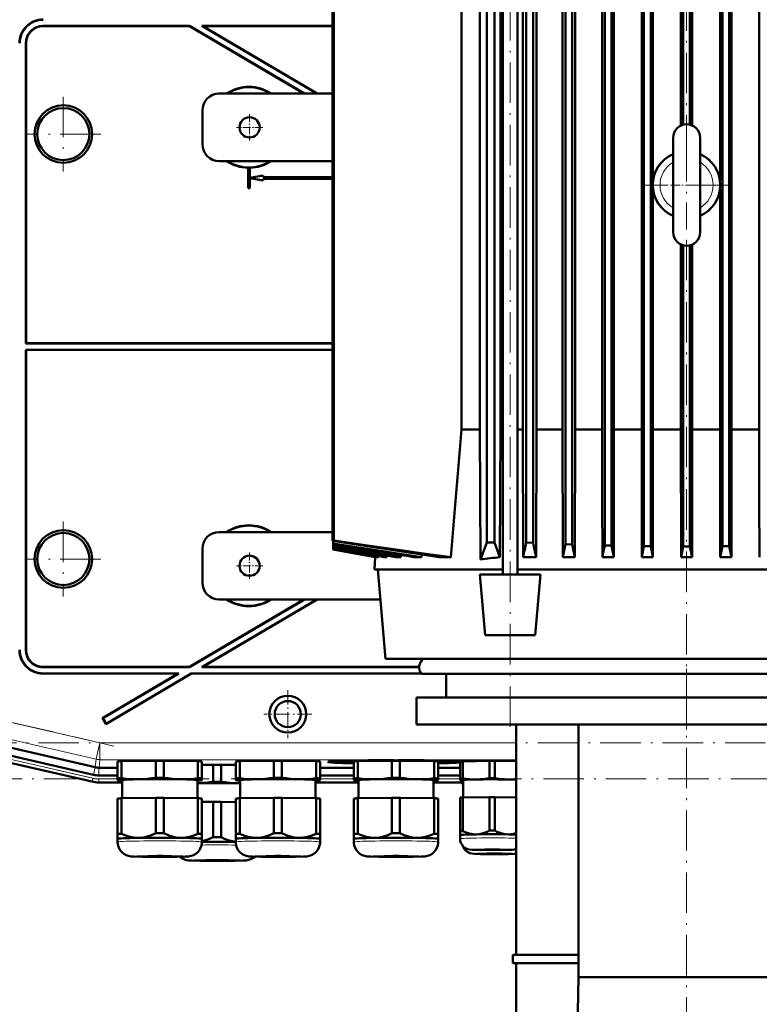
# Model space of a CAD drawing. Extents: x -1595 to 1972, y -1677 to 643.
# Tile 51 of 53: x 1258 to 1477, y 173 to 465. Entities that reach past the tile are written whole.
import ezdxf

# ---------------------------------------------------------------- set-up
doc = ezdxf.new("R2010")
doc.units = 0
doc.linetypes.add('DASHDOT', pattern=[18.5, 12, -3, 0.5, -3])

msp = doc.modelspace()

# ---------------------------------------------------------------- linework, layer by layer
at = {"color": 7, "linetype": 'DASHDOT', "lineweight": 18}
for p, q in [((1403.64, 254.88), (1403.64, 580.92)), ((1455.94, 565.78), (1455.94, 421.39)), ((1271.24, 441.75), (1271.24, 419.55)), ((1282.34, 430.65), (1260.15, 430.65)), ((1455.94, 428.55), (1455.94, 402.55)), ((1468.94, 415.55), (1442.94, 415.55)), ((1455.94, 257.84), (1455.94, 410.39)), ((1271.24, 315.75), (1271.24, 293.55)), ((1282.34, 304.65), (1260.15, 304.65)), ((1455.94, 267.18), (1455.94, 127.57)), ((1286.21, 249.19), (1249.62, 257.64)), ((1664.34, 250.14), (1247.35, 250.14)), ((1251.48, 246.22), (1282.79, 238.99)), ((1247.01, 239.43), (1664.68, 239.43))]:
    msp.add_line(p, q, dxfattribs=at)
at = {"color": 7, "lineweight": 50}
for p, q in [((1396.74, 552.8), (1396.74, 309.55)), ((1398.99, 552.8), (1398.99, 309.55)), ((1401.47, 300.05), (1401.47, 553.75)), ((1405.82, 300.05), (1405.82, 553.75)), ((1420.07, 309.02), (1420.07, 552.51)), ((1422.07, 308.95), (1422.07, 552.53)), ((1431.69, 308.66), (1431.69, 552.58)), ((1433.69, 308.61), (1433.69, 552.59)), ((1443.32, 308.44), (1443.32, 552.63)), ((1445.32, 308.41), (1445.32, 552.63)), ((1454.94, 433.42), (1454.94, 552.64)), ((1456.94, 433.42), (1456.94, 552.64)), ((1466.57, 308.41), (1466.57, 552.63)), ((1468.57, 308.44), (1468.57, 552.63)), ((1351, 551.64), (1351, 310.02)), ((1351.37, 551.64), (1351.37, 310.14)), ((1408.44, 309.52), (1408.44, 551.41)), ((1410.44, 309.43), (1410.44, 551.43)), ((1430.95, 534.8), (1430.95, 322.3)), ((1434.41, 534.8), (1434.41, 322.3)), ((1442.64, 534.8), (1442.64, 322.3)), ((1445.99, 534.8), (1445.99, 416.47)), ((1477.48, 534.8), (1477.48, 322.3)), ((1389.27, 343.05), (1389.27, 513.05)), ((1394.7, 513.05), (1394.7, 343.05)), ((1400.76, 343.05), (1400.76, 513.05)), ((1407.37, 513.05), (1407.37, 343.05)), ((1411.44, 343.05), (1411.44, 513.05)), ((1419.17, 513.05), (1419.17, 343.05)), ((1422.92, 343.05), (1422.92, 513.05)), ((1454.24, 513.05), (1454.24, 433.17)), ((1457.64, 513.05), (1457.64, 433.17)), ((1465.86, 513.05), (1465.86, 416.86)), ((1469.29, 343.05), (1469.29, 513.05)), ((1308.65, 462.72), (1265.17, 462.72)), ((1308.63, 462.65), (1265.24, 462.65)), ((1308.63, 462.65), (1308.65, 462.72)), ((1308.63, 462.65), (1342.55, 442.65)), ((1308.65, 462.72), (1342.68, 442.65)), ((1351, 462.72), (1312.32, 462.72)), ((1312.32, 462.72), (1346.35, 442.65)), ((1312.57, 462.65), (1312.32, 462.72)), ((1351, 462.65), (1312.57, 462.65)), ((1312.57, 462.65), (1346.48, 442.65)), ((1260.17, 368.58), (1260.17, 457.72)), ((1260.24, 368.65), (1260.24, 457.65)), ((1351, 442.65), (1317.44, 442.65)), ((1312.44, 427.65), (1312.44, 437.65)), ((1451.94, 403.26), (1451.94, 429.55)), ((1459.94, 429.55), (1459.94, 427.83)), ((1459.94, 403.26), (1459.94, 429.55)), ((1459.94, 427.83), (1459.94, 422.71)), ((1317.44, 422.65), (1351, 422.65)), ((1326.01, 420.66), (1325.99, 420.65)), ((1325.99, 420.65), (1325.99, 414.65)), ((1326.01, 420.66), (1326.01, 414.67)), ((1326.49, 420.65), (1326.48, 420.66)), ((1326.48, 417.66), (1326.48, 420.66)), ((1326.49, 417.69), (1326.49, 420.65)), ((1330.48, 418.38), (1326.48, 417.66)), ((1326.48, 417.66), (1326.49, 417.69)), ((1326.48, 414.67), (1326.48, 417.63)), ((1326.49, 417.61), (1326.48, 417.63)), ((1326.48, 417.63), (1330.48, 416.92)), ((1330.49, 418.4), (1326.49, 417.69)), ((1326.49, 414.65), (1326.49, 417.61)), ((1326.49, 417.61), (1330.49, 416.9)), ((1330.48, 418.38), (1330.49, 418.4)), ((1330.48, 417.88), (1330.48, 418.38)), ((1330.48, 417.88), (1330.49, 417.9)), ((1330.48, 417.88), (1351, 417.88)), ((1330.49, 417.9), (1330.49, 418.4)), ((1330.49, 417.9), (1351, 417.9)), ((1326.01, 414.67), (1325.99, 414.65)), ((1326.49, 414.65), (1325.99, 414.65)), ((1326.48, 414.67), (1326.01, 414.67)), ((1326.48, 414.67), (1326.49, 414.65)), ((1351, 417.42), (1330.48, 417.42)), ((1330.49, 417.4), (1330.48, 417.42)), ((1330.48, 416.92), (1330.48, 417.42)), ((1330.48, 416.92), (1330.49, 416.9)), ((1351, 417.4), (1330.49, 417.4)), ((1330.49, 416.9), (1330.49, 417.4)), ((1445.99, 414.62), (1445.99, 322.3)), ((1465.86, 414.24), (1465.86, 343.05)), ((1459.94, 408.39), (1459.94, 401.55)), ((1451.94, 401.55), (1451.94, 403.26)), ((1459.94, 401.55), (1459.94, 403.26)), ((1454.24, 397.93), (1454.24, 343.05)), ((1454.94, 308.35), (1454.94, 397.68)), ((1456.94, 308.35), (1456.94, 397.68)), ((1457.64, 343.05), (1457.64, 397.93)), ((1260.17, 368.58), (1260.24, 368.65)), ((1351, 368.58), (1260.17, 368.58)), ((1351, 368.65), (1260.24, 368.65)), ((1260.17, 366.72), (1260.17, 277.58)), ((1260.17, 366.72), (1351, 366.72)), ((1260.17, 366.72), (1260.24, 366.65)), ((1260.24, 366.65), (1260.24, 277.65)), ((1260.24, 366.65), (1351, 366.65)), ((1394.7, 343.05), (1389.27, 343.05)), ((1394.7, 343.05), (1394.88, 304.54)), ((1400.62, 305.19), (1400.76, 343.05)), ((1401.47, 343.05), (1400.76, 343.05)), ((1407.37, 343.05), (1405.82, 343.05)), ((1407.37, 343.05), (1407.47, 305.23)), ((1411.44, 343.05), (1411.35, 305.23)), ((1419.17, 343.05), (1411.44, 343.05)), ((1419.17, 343.05), (1419.25, 305.23)), ((1422.92, 343.05), (1422.84, 305.23)), ((1430.95, 343.05), (1422.92, 343.05)), ((1442.64, 343.05), (1434.41, 343.05)), ((1454.24, 343.05), (1445.99, 343.05)), ((1454.24, 343.05), (1454.32, 305.23)), ((1457.64, 343.05), (1457.56, 305.23)), ((1465.86, 343.05), (1457.64, 343.05)), ((1465.86, 343.05), (1465.94, 305.23)), ((1469.29, 343.05), (1469.21, 305.23)), ((1477.48, 343.05), (1469.29, 343.05)), ((1430.95, 322.3), (1430.99, 305.23)), ((1434.41, 322.3), (1434.38, 305.23)), ((1442.64, 322.3), (1442.68, 305.23)), ((1445.99, 322.3), (1445.95, 305.23)), ((1477.48, 322.3), (1477.51, 305.23)), ((1351, 312.65), (1317.44, 312.65)), ((1351.37, 310.14), (1351, 310.02)), ((1351.24, 309.99), (1351.24, 309.23)), ((1394.88, 304.54), (1396.74, 309.55)), ((1398.99, 309.55), (1396.74, 309.55)), ((1398.99, 309.55), (1400.62, 305.19)), ((1408.44, 309.52), (1410.44, 309.43)), ((1312.44, 297.65), (1312.44, 307.65)), ((1351.24, 309.23), (1351.24, 309.08)), ((1351.24, 309.08), (1351.24, 308.48)), ((1351.24, 308.48), (1351.24, 308.35)), ((1351.24, 308.48), (1352.21, 308.32)), ((1351.24, 308.35), (1351.24, 307.91)), ((1351.24, 308.35), (1352.21, 308.19)), ((1351.24, 307.91), (1351.24, 307.82)), ((1351.24, 307.82), (1351.24, 307.56)), ((1351.24, 307.56), (1351.24, 307.51)), ((1351.24, 307.51), (1364.21, 305.23)), ((1351.24, 307.51), (1351.24, 307.42)), ((1351.24, 307.42), (1351.24, 307.42)), ((1351.24, 307.42), (1363.68, 305.23)), ((1363.67, 305.23), (1351.24, 307.42)), ((1420.07, 309.02), (1422.07, 308.95)), ((1431.69, 308.66), (1433.69, 308.61)), ((1433.69, 308.61), (1434.38, 305.23)), ((1443.32, 308.44), (1442.68, 305.23)), ((1443.32, 308.44), (1445.32, 308.41)), ((1445.32, 308.41), (1445.95, 305.23)), ((1454.94, 308.35), (1454.32, 305.23)), ((1456.94, 308.35), (1454.94, 308.35)), ((1456.94, 308.35), (1457.56, 305.23)), ((1466.57, 308.41), (1465.94, 305.23)), ((1466.57, 308.41), (1468.57, 308.44)), ((1468.57, 308.44), (1469.21, 305.23)), ((1363.67, 305.23), (1363.44, 301.55)), ((1363.68, 305.23), (1363.67, 305.23)), ((1363.69, 305.32), (1363.68, 305.23)), ((1364.62, 305.23), (1364.21, 305.23)), ((1364.64, 305.5), (1364.62, 305.23)), ((1367.1, 305.23), (1366.22, 305.23)), ((1367.13, 305.67), (1367.1, 305.23)), ((1371.27, 305.23), (1369.81, 305.23)), ((1371.31, 305.83), (1371.27, 305.23)), ((1377.43, 305.23), (1375.15, 305.23)), ((1377.43, 305.23), (1377.48, 305.97)), ((1386.13, 305.23), (1382.62, 305.23)), ((1407.47, 305.23), (1411.35, 305.23)), ((1419.25, 305.23), (1422.84, 305.23)), ((1430.99, 305.23), (1434.38, 305.23)), ((1442.68, 305.23), (1445.95, 305.23)), ((1454.32, 305.23), (1457.56, 305.23)), ((1465.94, 305.23), (1469.21, 305.23)), ((1363.44, 301.55), (1374.77, 301.55)), ((1366.73, 275.05), (1364.41, 301.55)), ((1374.77, 301.55), (1401.47, 301.55)), ((1405.82, 301.55), (1506.07, 301.55)), ((1394.64, 300.05), (1412.64, 300.05)), ((1396.22, 282.05), (1394.64, 300.05)), ((1411.07, 282.05), (1412.64, 300.05)), ((1342.55, 292.65), (1308.63, 272.65)), ((1342.68, 292.65), (1308.65, 272.58)), ((1346.35, 292.65), (1312.32, 272.58)), ((1346.48, 292.65), (1312.57, 272.65)), ((1317.44, 292.65), (1365.19, 292.65)), ((1411.07, 282.05), (1396.22, 282.05)), ((1366.73, 275.05), (1534.24, 275.05)), ((1308.65, 272.58), (1265.17, 272.58)), ((1308.63, 272.65), (1265.24, 272.65)), ((1308.65, 272.58), (1308.63, 272.65)), ((1312.32, 272.58), (1312.57, 272.65)), ((1376.69, 272.58), (1312.32, 272.58)), ((1376.69, 272.65), (1312.57, 272.65)), ((1265.24, 270.65), (1305.24, 270.65)), ((1265.31, 270.72), (1305.5, 270.72)), ((1305.24, 270.65), (1282.85, 257.44)), ((1305.5, 270.72), (1282.94, 257.42)), ((1309.18, 270.65), (1283.86, 255.72)), ((1309.16, 270.72), (1283.89, 255.81)), ((1305.24, 270.65), (1305.5, 270.72)), ((1309.16, 270.72), (1377.32, 270.72)), ((1309.18, 270.65), (1309.16, 270.72)), ((1309.18, 270.65), (1377.37, 270.65)), ((1377.46, 270.55), (1524.82, 270.55)), ((1384.65, 263.55), (1384.65, 270.55)), ((1375.95, 263.55), (1535.95, 263.55)), ((1375.95, 255.55), (1375.95, 263.55)), ((1282.94, 257.42), (1282.85, 257.44)), ((1282.85, 257.44), (1283.86, 255.72)), ((1282.94, 257.42), (1283.89, 255.81)), ((1283.89, 255.81), (1283.86, 255.72)), ((1375.95, 255.55), (1535.95, 255.55)), ((1405.44, 187.3), (1405.44, 255.55)), ((1423.88, 180.65), (1423.88, 255.55)), ((1250.23, 249.92), (1280.7, 242.89)), ((1280.2, 240.64), (1249.63, 247.7)), ((1279.73, 238.64), (1254.16, 244.54)), ((1281.81, 242.76), (1281.83, 242.76)), ((1281.83, 242.76), (1287.33, 242.76)), ((1287.33, 239.59), (1287.33, 244.64)), ((1288.51, 244.69), (1298.64, 244.84)), ((1288.51, 239.64), (1288.51, 244.69)), ((1298.64, 239.79), (1298.64, 244.84)), ((1301.01, 244.84), (1311.14, 244.69)), ((1301.01, 239.79), (1301.01, 244.84)), ((1311.14, 239.64), (1311.14, 244.69)), ((1312.33, 239.59), (1312.33, 244.64)), ((1312.33, 243.59), (1315.69, 243.65)), ((1315.69, 238.6), (1315.69, 243.65)), ((1318.06, 243.65), (1322.33, 243.58)), ((1318.06, 238.6), (1318.06, 243.65)), ((1322.33, 239.59), (1322.33, 244.64)), ((1323.51, 244.69), (1333.64, 244.84)), ((1323.51, 239.64), (1323.51, 244.69)), ((1333.64, 239.79), (1333.64, 244.84)), ((1336.01, 244.84), (1346.14, 244.69)), ((1336.01, 239.79), (1336.01, 244.84)), ((1346.14, 239.64), (1346.14, 244.69)), ((1347.33, 239.59), (1347.33, 244.64)), ((1347.33, 242.76), (1357.33, 242.76)), ((1351.71, 244.48), (1351.65, 244.71)), ((1357.33, 239.59), (1357.33, 244.64)), ((1358.51, 244.69), (1368.64, 244.84)), ((1358.51, 239.64), (1358.51, 244.69)), ((1360.64, 244.72), (1360.64, 244.83)), ((1368.64, 239.79), (1368.64, 244.84)), ((1369.33, 244.96), (1369.33, 245.01)), ((1369.33, 245.01), (1369.33, 244.96)), ((1370.33, 245.01), (1370.33, 244.96)), ((1370.33, 244.96), (1370.33, 245.01)), ((1371.01, 244.84), (1381.14, 244.69)), ((1371.01, 239.79), (1371.01, 244.84)), ((1379.02, 244.83), (1379.02, 244.72)), ((1381.14, 239.64), (1381.14, 244.69)), ((1382.33, 239.59), (1382.33, 244.64)), ((1382.33, 242.76), (1388.83, 242.76)), ((1387.94, 244.48), (1388.01, 244.71)), ((1388.83, 239.49), (1388.83, 244.6)), ((1389.6, 244.64), (1397.55, 244.76)), ((1389.6, 239.52), (1389.6, 244.64)), ((1397.55, 239.64), (1397.55, 244.76)), ((1399.1, 244.76), (1405.44, 244.66)), ((1399.1, 239.64), (1399.1, 244.76)), ((1281.81, 240.46), (1287.33, 240.46)), ((1287.33, 239.59), (1287.33, 239.09)), ((1312.33, 239.09), (1312.33, 239.59)), ((1322.33, 239.59), (1322.33, 239.09)), ((1347.33, 240.46), (1357.33, 240.46)), ((1347.33, 239.09), (1347.33, 239.59)), ((1357.33, 239.59), (1357.33, 239.09)), ((1382.33, 240.46), (1388.83, 240.46)), ((1382.33, 239.09), (1382.33, 239.59)), ((1388.83, 239.49), (1388.83, 239.09)), ((1288.68, 238.4), (1281.81, 238.4)), ((1281.81, 238.4), (1288.68, 238.4)), ((1287.33, 239.09), (1287.33, 239.07)), ((1287.39, 239.05), (1287.33, 239.07)), ((1288.68, 233.7), (1288.68, 239.09)), ((1310.98, 239.09), (1310.98, 233.7)), ((1312.27, 239.05), (1312.33, 239.07)), ((1312.33, 239.07), (1312.33, 239.09)), ((1322.33, 239.09), (1322.33, 239.07)), ((1322.39, 239.05), (1322.33, 239.07)), ((1323.68, 233.7), (1323.68, 239.09)), ((1345.98, 239.09), (1345.98, 233.7)), ((1345.98, 238.4), (1358.68, 238.4)), ((1345.98, 238.4), (1358.68, 238.4)), ((1347.27, 239.05), (1347.33, 239.07)), ((1347.33, 239.07), (1347.33, 239.09)), ((1357.33, 239.09), (1357.33, 239.07)), ((1357.39, 239.05), (1357.33, 239.07)), ((1358.68, 233.7), (1358.68, 239.09)), ((1380.98, 239.09), (1380.98, 233.7)), ((1380.98, 238.4), (1389.5, 238.4)), ((1380.98, 238.4), (1389.5, 238.4)), ((1382.27, 239.05), (1382.33, 239.07)), ((1382.33, 239.07), (1382.33, 239.09)), ((1388.83, 239.09), (1388.83, 239.07)), ((1388.87, 239.06), (1388.83, 239.07)), ((1389.5, 238.29), (1389.5, 238.99)), ((1389.5, 238.29), (1389.5, 237.89)), ((1389.5, 237.89), (1389.5, 237.87)), ((1389.54, 237.86), (1389.5, 237.87)), ((1389.73, 239.09), (1389.73, 233.95)), ((1287.33, 233.64), (1287.33, 223.14)), ((1288.51, 233.7), (1298.64, 233.85)), ((1288.51, 233.7), (1288.51, 223.19)), ((1298.64, 233.85), (1298.64, 223.34)), ((1301.01, 233.85), (1311.14, 233.7)), ((1301.01, 233.85), (1301.01, 223.34)), ((1311.14, 233.7), (1311.14, 223.19)), ((1312.33, 233.64), (1312.33, 223.14)), ((1322.33, 233.64), (1322.33, 223.14)), ((1323.51, 233.7), (1333.64, 233.85)), ((1323.51, 233.7), (1323.51, 223.19)), ((1333.64, 233.85), (1333.64, 223.34)), ((1336.01, 233.85), (1346.14, 233.7)), ((1336.01, 233.85), (1336.01, 223.34)), ((1346.14, 233.7), (1346.14, 223.19)), ((1347.33, 233.64), (1347.33, 223.14)), ((1357.33, 233.64), (1357.33, 223.14)), ((1358.51, 233.7), (1368.64, 233.85)), ((1358.51, 233.7), (1358.51, 223.19)), ((1368.64, 233.85), (1368.64, 223.34)), ((1371.01, 233.85), (1381.14, 233.7)), ((1371.01, 233.85), (1371.01, 223.34)), ((1381.14, 233.7), (1381.14, 223.19)), ((1382.33, 233.64), (1382.33, 223.14)), ((1388.83, 233.91), (1388.83, 223.95)), ((1389.6, 233.94), (1397.55, 234.06)), ((1389.6, 233.94), (1389.6, 223.99)), ((1397.55, 234.06), (1397.55, 224.11)), ((1399.1, 234.06), (1405.44, 233.97)), ((1399.1, 234.06), (1399.1, 224.11)), ((1312.33, 232.6), (1315.69, 232.65)), ((1315.69, 232.65), (1315.69, 222.14)), ((1318.06, 232.65), (1322.33, 232.58)), ((1318.06, 232.65), (1318.06, 222.14)), ((1287.33, 223.14), (1287.33, 221.68)), ((1312.33, 221.68), (1312.33, 223.14)), ((1322.33, 223.14), (1322.33, 221.68)), ((1347.33, 221.68), (1347.33, 223.14)), ((1357.33, 223.14), (1357.33, 221.68)), ((1382.33, 221.68), (1382.33, 223.14)), ((1388.83, 223.95), (1388.83, 222.78)), ((1388.83, 222.78), (1388.83, 221.69)), ((1287.33, 220.73), (1287.33, 221.68)), ((1312.32, 221.68), (1312.33, 221.68)), ((1312.33, 221.68), (1312.33, 220.73)), ((1312.33, 221.68), (1312.33, 221.68)), ((1322.33, 220.73), (1322.33, 221.68)), ((1347.32, 221.68), (1347.33, 221.68)), ((1347.33, 221.68), (1347.33, 220.73)), ((1347.33, 221.68), (1347.33, 221.68)), ((1357.33, 220.73), (1357.33, 221.68)), ((1382.32, 221.68), (1382.33, 221.68)), ((1382.33, 221.68), (1382.33, 220.73)), ((1382.33, 221.68), (1382.33, 221.68)), ((1404.44, 187.3), (1423.88, 187.3)), ((1404.44, 184.8), (1404.44, 187.3)), ((1423.88, 184.8), (1404.44, 184.8)), ((1405.44, 153.76), (1405.44, 184.8)), ((1423.2, 139.21), (1423.88, 180.65)), ((1488.01, 180.65), (1423.88, 180.65))]:
    msp.add_line(p, q, dxfattribs=at)
at = {"color": 7, "lineweight": 18}
for p, q in [((1265.24, 462.65), (1265.17, 462.72)), ((1260.17, 457.72), (1260.24, 457.65)), ((1260.24, 277.65), (1260.17, 277.58)), ((1265.17, 272.58), (1265.24, 272.65)), ((1265.24, 270.65), (1265.31, 270.72)), ((1282.1, 250.14), (1253.73, 256.69)), ((1280.97, 245.27), (1252.61, 251.82)), ((1282.1, 250.14), (1280.97, 245.27)), ((1282.1, 250.14), (1282.1, 245.14)), ((1282.1, 250.14), (1405.44, 250.14)), ((1279.97, 239.64), (1254.09, 245.62)), ((1280.97, 245.27), (1280.7, 242.89)), ((1254.13, 244.58), (1279.74, 238.67)), ((1280.71, 242.89), (1280.2, 240.64)), ((1281.81, 242.76), (1281.81, 240.46)), ((1281.83, 242.76), (1282.1, 245.14)), ((1405.44, 245.14), (1282.1, 245.14)), ((1279.74, 238.67), (1279.97, 239.64)), ((1281.81, 239.43), (1287.33, 239.43)), ((1281.81, 238.43), (1281.81, 239.43)), ((1347.33, 239.43), (1357.33, 239.43)), ((1382.33, 239.43), (1388.83, 239.43)), ((1279.74, 238.67), (1279.73, 238.64)), ((1281.81, 238.43), (1288.68, 238.43)), ((1281.81, 238.43), (1281.81, 238.4)), ((1345.98, 238.43), (1358.68, 238.43)), ((1380.98, 238.43), (1389.5, 238.43))]:
    msp.add_line(p, q, dxfattribs=at)
at = {"color": 7, "linetype": 'DASHDOT', "lineweight": 18, "ltscale": 0.195001}
for p, q in [((1326.44, 436.55), (1326.44, 428.75)), ((1330.34, 432.65), (1322.54, 432.65)), ((1326.44, 306.55), (1326.44, 298.75)), ((1330.34, 302.65), (1322.54, 302.65))]:
    msp.add_line(p, q, dxfattribs=at)
at = {"color": 7, "linetype": 'DASHDOT', "lineweight": 18, "ltscale": 0.240002}
msp.add_line((1451.14, 415.55), (1460.74, 415.55), dxfattribs=at)
at = {"color": 7, "linetype": 'DASHDOT', "lineweight": 18, "ltscale": 0.450014}
msp.add_line((1455.95, 272.05), (1455.95, 254.05), dxfattribs=at)
at = {"color": 7, "linetype": 'DASHDOT', "lineweight": 18, "ltscale": 0.355368}
msp.add_line((1337.76, 265.76), (1337.76, 251.54), dxfattribs=at)
at = {"color": 7, "linetype": 'DASHDOT', "lineweight": 18, "ltscale": 0.355365}
msp.add_line((1344.86, 258.65), (1330.65, 258.65), dxfattribs=at)
at = {"color": 7, "lineweight": 50}
for points in [[(1351, 310.02), (1367, 307.54), (1382.62, 305.23)], [(1351.37, 310.14), (1361.35, 308.66), (1371.2, 307.25), (1378.69, 306.21), (1386.13, 305.23)], [(1351.24, 309.23), (1364.62, 307.15), (1377.43, 305.23)], [(1293.58, 239.37), (1292.4, 239.37), (1291.22, 239.41), (1289.88, 239.5), (1288.51, 239.64)], [(1298.64, 239.79), (1297.36, 239.63), (1296.09, 239.5), (1294.83, 239.41), (1293.58, 239.37)], [(1306.08, 239.37), (1304.82, 239.41), (1303.56, 239.5), (1302.3, 239.63), (1301.01, 239.79)], [(1311.14, 239.64), (1309.78, 239.5), (1308.43, 239.41), (1307.26, 239.37), (1306.08, 239.37)], [(1328.58, 239.37), (1327.4, 239.37), (1326.22, 239.41), (1324.88, 239.5), (1323.51, 239.64)], [(1333.64, 239.79), (1332.36, 239.63), (1331.09, 239.5), (1329.83, 239.41), (1328.58, 239.37)], [(1341.08, 239.37), (1339.82, 239.41), (1338.56, 239.5), (1337.3, 239.63), (1336.01, 239.79)], [(1346.14, 239.64), (1344.78, 239.5), (1343.43, 239.41), (1342.26, 239.37), (1341.08, 239.37)], [(1363.58, 239.37), (1362.4, 239.37), (1361.22, 239.41), (1359.88, 239.5), (1358.51, 239.64)], [(1368.64, 239.79), (1367.36, 239.63), (1366.09, 239.5), (1364.83, 239.41), (1363.58, 239.37)], [(1376.08, 239.37), (1374.82, 239.41), (1373.56, 239.5), (1372.3, 239.63), (1371.01, 239.79)], [(1381.14, 239.64), (1379.78, 239.5), (1378.43, 239.41), (1377.26, 239.37), (1376.08, 239.37)], [(1393.58, 239.3), (1391.6, 239.34), (1389.6, 239.52)], [(1397.55, 239.64), (1395.55, 239.4), (1393.58, 239.3)], [(1403.08, 239.3), (1401.1, 239.4), (1399.1, 239.64)], [(1323.12, 238.17), (1321.87, 238.21), (1320.61, 238.3), (1319.34, 238.43), (1318.06, 238.6)], [(1293.58, 221.97), (1292.95, 221.98), (1292.33, 222.03), (1291.68, 222.13), (1291.03, 222.27), (1289.77, 222.66), (1288.51, 223.19)], [(1298.64, 223.34), (1297.38, 222.77), (1296.12, 222.35), (1295.47, 222.19), (1294.82, 222.07), (1294.2, 222), (1293.58, 221.97)], [(1306.08, 221.97), (1305.45, 222), (1304.83, 222.07), (1304.18, 222.19), (1303.53, 222.35), (1302.27, 222.77), (1301.01, 223.34)], [(1311.14, 223.19), (1309.88, 222.66), (1308.62, 222.27), (1307.97, 222.13), (1307.32, 222.03), (1306.7, 221.98), (1306.08, 221.97)], [(1315.69, 222.14), (1314.57, 221.63), (1313.45, 221.23), (1312.33, 220.95)], [(1322.33, 220.81), (1321.37, 220.96), (1320.42, 221.19), (1319.48, 221.51), (1318.77, 221.81), (1318.06, 222.14)], [(1328.58, 221.97), (1327.95, 221.98), (1327.33, 222.03), (1326.68, 222.13), (1326.03, 222.27), (1324.77, 222.66), (1323.51, 223.19)], [(1333.64, 223.34), (1332.38, 222.77), (1331.12, 222.35), (1330.47, 222.19), (1329.82, 222.07), (1329.2, 222), (1328.58, 221.97)], [(1341.08, 221.97), (1340.45, 222), (1339.83, 222.07), (1339.18, 222.19), (1338.53, 222.35), (1337.27, 222.77), (1336.01, 223.34)], [(1346.14, 223.19), (1344.88, 222.66), (1343.62, 222.27), (1342.97, 222.13), (1342.32, 222.03), (1341.7, 221.98), (1341.08, 221.97)], [(1363.58, 221.97), (1362.95, 221.98), (1362.33, 222.03), (1361.68, 222.13), (1361.03, 222.27), (1359.77, 222.66), (1358.51, 223.19)], [(1368.64, 223.34), (1367.38, 222.77), (1366.12, 222.35), (1365.47, 222.19), (1364.82, 222.07), (1364.2, 222), (1363.58, 221.97)], [(1376.08, 221.97), (1375.45, 222), (1374.83, 222.07), (1374.18, 222.19), (1373.53, 222.35), (1372.27, 222.77), (1371.01, 223.34)], [(1381.14, 223.19), (1379.88, 222.66), (1378.62, 222.27), (1377.97, 222.13), (1377.32, 222.03), (1376.7, 221.98), (1376.08, 221.97)], [(1393.58, 223), (1392.57, 223.05), (1391.58, 223.24), (1390.59, 223.56), (1389.6, 223.99)], [(1397.55, 224.11), (1396.89, 223.79), (1396.23, 223.52), (1395.35, 223.24), (1394.47, 223.07), (1393.58, 223)], [(1403.08, 223), (1402.18, 223.07), (1401.3, 223.24), (1400.42, 223.52), (1399.76, 223.79), (1399.1, 224.11)], [(1405.44, 223.35), (1404.66, 223.15), (1403.87, 223.03), (1403.08, 223)], [(1299.83, 216.28), (1294.75, 216.32), (1292.35, 216.4), (1291.28, 216.47), (1290.52, 216.61), (1289.82, 216.86), (1289.16, 217.24), (1288.57, 217.73), (1288.09, 218.31), (1287.71, 218.97), (1287.46, 219.68), (1287.34, 220.43), (1287.33, 220.73)], [(1299.83, 216.28), (1304.9, 216.32), (1307.3, 216.4), (1308.37, 216.47), (1309.14, 216.61), (1309.83, 216.86), (1310.5, 217.24), (1311.08, 217.73), (1311.57, 218.31), (1311.94, 218.97), (1312.19, 219.68), (1312.32, 220.43), (1312.33, 220.73)], [(1334.83, 216.28), (1329.75, 216.32), (1327.35, 216.4), (1326.28, 216.47), (1325.52, 216.61), (1324.82, 216.86), (1324.16, 217.24), (1323.57, 217.73), (1323.09, 218.31), (1322.71, 218.97), (1322.46, 219.68), (1322.34, 220.43), (1322.33, 220.73)], [(1334.83, 216.28), (1339.9, 216.32), (1342.3, 216.4), (1343.37, 216.47), (1344.14, 216.61), (1344.83, 216.86), (1345.5, 217.24), (1346.08, 217.73), (1346.57, 218.31), (1346.94, 218.97), (1347.19, 219.68), (1347.32, 220.43), (1347.33, 220.73)], [(1369.83, 216.28), (1364.75, 216.32), (1362.35, 216.4), (1361.28, 216.47), (1360.52, 216.61), (1359.82, 216.86), (1359.16, 217.24), (1358.57, 217.73), (1358.09, 218.31), (1357.71, 218.97), (1357.46, 219.68), (1357.34, 220.43), (1357.33, 220.73)], [(1369.83, 216.28), (1374.9, 216.32), (1377.3, 216.4), (1378.37, 216.47), (1379.14, 216.61), (1379.83, 216.86), (1380.5, 217.24), (1381.08, 217.73), (1381.57, 218.31), (1381.94, 218.97), (1382.19, 219.68), (1382.32, 220.43), (1382.33, 220.73)], [(1398.33, 218.33), (1394.2, 218.37), (1392.41, 218.43), (1391.63, 218.5), (1391.03, 218.65), (1390.4, 218.93), (1389.85, 219.34), (1389.4, 219.86), (1389.07, 220.47), (1388.88, 221.12), (1388.83, 221.69)], [(1399, 217.13), (1394.84, 217.17), (1393.11, 217.23), (1392.32, 217.3), (1391.75, 217.43), (1391.11, 217.71), (1390.54, 218.12), (1390.09, 218.64), (1389.75, 219.24), (1389.63, 219.57)], [(1316.87, 215.08), (1311.79, 215.12), (1309.39, 215.2), (1308.38, 215.27), (1307.65, 215.39), (1306.97, 215.62), (1306.3, 215.97), (1305.82, 216.34)], [(1316.87, 215.08), (1321.97, 215.12), (1324.37, 215.2), (1325.38, 215.27), (1326.12, 215.4), (1326.81, 215.63), (1327.48, 215.99), (1327.96, 216.37)], [(1398.33, 218.33), (1402.47, 218.37), (1404.2, 218.43), (1404.98, 218.5), (1405.44, 218.59)], [(1399, 217.13), (1403.16, 217.17), (1404.89, 217.23), (1405.44, 217.27)]]:
    msp.add_lwpolyline(points, dxfattribs=at)
for centre, radius in [((1271.24, 430.65), 8.54), ((1271.24, 430.65), 7.72), ((1326.44, 432.65), 3), ((1271.24, 304.65), 8.54), ((1271.24, 304.65), 7.72), ((1326.44, 302.65), 3), ((1337.76, 258.65), 5.47), ((1337.76, 258.65), 3.88)]:
    msp.add_circle(centre, radius, dxfattribs=at)
for centre, radius, start, end in [((1265.24, 457.65), 6.99, 89.9842, 180.0158), ((1265.31, 457.58), 6.99, 89.9842, 180.0158), ((1265.17, 457.72), 5, 89.9843, 180.0157), ((1265.24, 457.65), 5, 89.9843, 180.0157), ((1326.24, 432.65), 12, 56.4427, 123.5573), ((1326.24, 432.65), 11.9, 57.2111, 122.7889), ((1317.44, 437.65), 5, 90, 180), ((1455.94, 429.55), 4, 90, 180), ((1455.94, 429.55), 4, 0.0001, 90), ((1317.44, 427.65), 5, 180, 270), ((1455.94, 415.55), 10, 113.5782, 246.4218), ((1455.94, 415.55), 10, 293.5782, 66.4219), ((1326.24, 432.65), 12, 236.4427, 268.8063), ((1326.24, 432.65), 11.9, 237.2111, 302.7889), ((1326.24, 432.65), 11.99, 268.8884, 271.1116), ((1326.24, 432.65), 12, 271.1938, 303.5573), ((1455.94, 401.55), 4, 180, 270), ((1455.94, 401.55), 4, 270, 0.0001), ((21748.46, -1365.99), 20430.8, 175.201606, 175.308034), ((1317.44, 307.65), 5, 90, 180), ((1326.24, 302.65), 12, 56.4427, 123.5573), ((1326.24, 302.65), 11.9, 57.2111, 122.7889), ((1147.05, 366.75), 267.59, 346.7088, 347.6514), ((1943.62, 3908.06), 3647.41, 260.65324, 261.03369), ((2599.16, 7630.57), 7428.23, 260.328675, 260.452752), ((4963.91, 21034.21), 21039.15, 260.112657, 260.149642), ((4285.23, 17185.75), 17131.04, 260.138488, 260.189326), ((1974.06, 4081.87), 3824.44, 260.64225, 260.93159), ((2455.76, 6810.39), 6595.18, 260.36758, 260.522618), ((1864.51, 405.43), 464.1, 191.9384, 192.4687), ((919.17, 414.53), 511.89, 347.6711, 348.1058), ((2382.69, 505.91), 980.6, 191.58714, 191.80945), ((331.91, 533.34), 1122.5, 348.27488, 348.45387), ((1433.53, -11.62), 318.52, 95.9303, 96.9694), ((1317.44, 297.65), 5, 180, 270), ((1326.24, 302.65), 12, 236.4427, 303.5573), ((1326.24, 302.65), 11.9, 237.2111, 302.7889), ((1265.24, 277.64), 6.99, 179.9842, 270.0158), ((1265.31, 277.71), 6.99, 179.9842, 270.0158), ((1265.17, 277.57), 5, 179.9843, 270.0157), ((1265.24, 277.64), 5, 179.9843, 270.0157), ((1379.69, 272.55), 3, 123.5573, 221.8103), ((1281.81, 247.65), 7.19, 257.0007, 269.9996), ((1281.81, 247.65), 9.25, 257.0008, 269.9996), ((1281.81, 247.65), 9.25, 257.0007, 269.9996), ((1309.87, 277.29), 39.13, 271.6211, 278.5521), ((1323.65, 273.2), 35.03, 269.1343, 270.0373), ((1403.47, 266.91), 27.61, 269.1804, 274.0976)]:
    msp.add_arc(centre, radius, start, end, dxfattribs=at)
at = {"color": 7, "lineweight": 18}
for centre, radius, start, end in [((1455.94, 415.55), 9.86, 113.9392, 246.0608), ((1455.94, 415.55), 9.86, 293.9392, 66.0609), ((1455.94, 415.55), 7.86, 120.5423, 239.4577), ((1455.94, 415.55), 7.86, 300.5423, 59.4577), ((1282.1, 250.14), 5, 257, 270), ((1281.81, 247.63), 8.2, 256.9878, 270.0122), ((1281.81, 247.65), 9.21, 257.0008, 269.9996)]:
    msp.add_arc(centre, radius, start, end, dxfattribs=at)
at = {"color": 7, "lineweight": 50}
for centre, major_axis, ratio, start_param, end_param in [((1281.83, 247.76), (4.97, -0.57), 0.999653, 4.598982, 4.823231), ((1299.83, 244.48), (13.8, 0), 0.026177, 2.531934, 2.704054), ((1299.83, 244.48), (13.8, 0), 0.026177, 1.484737, 1.656856), ((1299.83, 244.48), (13.8, 0), 0.026177, 0.437539, 0.609658), ((1316.87, 243.29), (13.8, 0), 0.026177, 1.484737, 1.656856), ((1334.83, 244.48), (13.8, 0), 0.026177, 2.531934, 2.704054), ((1334.83, 244.48), (13.8, 0), 0.026177, 1.484737, 1.656856), ((1334.83, 244.48), (13.8, 0), 0.026177, 0.437539, 0.609658), ((1369.83, 244.48), (-20.18, 0), 0.026177, 6.280911, 7.185931), ((1369.83, 244.48), (-20.18, 0), 0.026177, 4.73717, 6.280911), ((1369.83, 244.48), (-18.12, 0), 0.026177, 4.739988, 6.290255), ((1369.83, 244.48), (-18.12, 0), 0.026177, 0.00707, 0.809447), ((1369.83, 244.48), (-16.2, 0), 0.026177, 6.280893, 6.972835), ((1369.83, 244.48), (-16.2, 0), 0.026177, 4.712389, 6.280893), ((1369.83, 244.48), (13.8, 0), 0.026177, 2.531934, 2.704054), ((1369.83, 244.48), (13.8, 0), 0.026177, 1.484737, 1.656856), ((1369.83, 244.48), (-16.2, 0), 0.026177, 3.143885, 4.712389), ((1369.83, 244.48), (-20.18, 0), 0.026177, 3.412889, 4.687608), ((1369.83, 244.48), (-18.12, 0), 0.026177, 3.134523, 4.68479), ((1369.83, 244.48), (13.8, 0), 0.026177, 0.437539, 0.609658), ((1369.83, 244.48), (-16.2, 0), 0.026177, 2.451943, 3.143885), ((1369.83, 244.48), (-18.12, 0), 0.026177, 2.332146, 3.134523), ((1369.83, 244.48), (-20.18, 0), 0.026177, 2.238847, 2.798023), ((1398.33, 244.48), (10.55, 0), 0.026177, 2.544333, 2.691654), ((1398.33, 244.48), (10.55, 0), 0.026177, 1.497136, 1.644457), ((1299.83, 239.43), (-13.8, 0), 0.026177, 5.673527, 5.845646), ((1299.83, 239.09), (12.5, 0), 0.026177, 6.185296, 9.424778), ((1299.83, 239.43), (-13.8, 0), 0.026177, 4.626329, 4.798449), ((1299.83, 239.43), (-13.8, 0), 0.026177, 3.579132, 3.751251), ((1334.83, 239.43), (-13.8, 0), 0.026177, 5.673527, 5.845646), ((1334.83, 239.09), (12.5, 0), 0.026177, 6.185296, 9.424778), ((1334.83, 239.43), (-13.8, 0), 0.026177, 4.626329, 4.798449), ((1334.83, 239.43), (-13.8, 0), 0.026177, 3.579132, 3.751251), ((1369.83, 239.43), (-13.8, 0), 0.026177, 5.673527, 5.845646), ((1369.83, 239.09), (12.5, 0), 0.026177, 6.185296, 9.424778), ((1369.83, 239.43), (-13.8, 0), 0.026177, 4.626329, 4.798449), ((1369.83, 239.43), (-13.8, 0), 0.026177, 3.579132, 3.751251), ((1398.33, 239.37), (-10.55, 0), 0.026177, 5.685926, 5.833247), ((1398.33, 239.37), (-10.55, 0), 0.026177, 4.638729, 4.786049), ((1299.83, 239.09), (12.5, 0), 0.026177, 3.141593, 3.239482), ((1299.83, 239.09), (12.5, 0), 0.026177, 3.239482, 3.610643), ((1299.83, 239.09), (11.15, 0), 0.026177, 0, 3.141593), ((1299.83, 239.09), (12.5, 0), 0.026177, 5.814135, 6.185296), ((1316.87, 237.89), (12.5, 0), 0.026177, 0.995399, 2.062164), ((1316.87, 237.89), (11.15, 0), 0.026177, 0.914669, 2.12817), ((1316.87, 238.24), (-13.8, 0), 0.026177, 4.626329, 4.798449), ((1334.83, 239.09), (12.5, 0), 0.026177, 3.141593, 3.239482), ((1334.83, 239.09), (12.5, 0), 0.026177, 3.239482, 3.610643), ((1334.83, 239.09), (11.15, 0), 0.026177, 0, 3.141593), ((1334.83, 239.09), (12.5, 0), 0.026177, 5.814135, 6.185296), ((1369.83, 239.09), (12.5, 0), 0.026177, 3.141593, 3.239482), ((1369.83, 239.09), (12.5, 0), 0.026177, 3.239482, 3.610643), ((1369.83, 239.09), (11.15, 0), 0.026177, 0, 3.141593), ((1369.83, 239.09), (12.5, 0), 0.026177, 5.814135, 6.185296), ((1398.33, 239.09), (9.5, 0), 0.026177, 1.047198, 3.141593), ((1398.33, 239.09), (9.5, 0), 0.026177, 3.141593, 3.239479), ((1398.33, 239.09), (9.5, 0), 0.026177, 3.239479, 3.580474), ((1399, 238.17), (-10.55, 0), 0.026177, 5.785413, 5.833247), ((1399, 237.89), (9.5, 0), 0.026177, 2.920982, 3.141593), ((1399, 237.89), (9.5, 0), 0.026177, 3.141593, 3.239479), ((1399, 237.89), (9.5, 0), 0.026177, 3.239479, 3.362301), ((1398.33, 239.09), (8.6, 0), 0.026177, 0.595907, 3.141593), ((1398.33, 239.09), (9.5, 0), 0.026177, 0.723904, 1.047198), ((1299.83, 233.49), (13.8, 0), 0.026177, 2.531934, 2.704054), ((1299.83, 233.49), (13.8, 0), 0.026177, 1.484737, 1.656856), ((1299.83, 233.49), (13.8, 0), 0.026177, 0.437539, 0.609658), ((1334.83, 233.49), (13.8, 0), 0.026177, 2.531934, 2.704054), ((1334.83, 233.49), (13.8, 0), 0.026177, 1.484737, 1.656856), ((1334.83, 233.49), (13.8, 0), 0.026177, 0.437539, 0.609658), ((1369.83, 233.49), (13.8, 0), 0.026177, 2.531934, 2.704054), ((1369.83, 233.49), (13.8, 0), 0.026177, 1.484737, 1.656856), ((1369.83, 233.49), (13.8, 0), 0.026177, 0.437539, 0.609658), ((1398.33, 233.79), (10.55, 0), 0.026177, 2.544333, 2.691654), ((1398.33, 233.79), (10.55, 0), 0.026177, 1.497136, 1.644457), ((1316.87, 232.29), (13.8, 0), 0.026177, 1.484737, 1.656856), ((1299.83, 222.98), (-13.8, 0), 0.026177, 5.673527, 5.845646), ((1299.83, 221.68), (12.5, 0), 0.026177, 0, 3.141593), ((1299.83, 222.98), (-13.8, 0), 0.026177, 4.626329, 4.798449), ((1299.83, 222.98), (-13.8, 0), 0.026177, 3.579132, 3.751251), ((1316.87, 221.78), (-13.8, 0), 0.026177, 4.626329, 4.798449), ((1334.83, 222.98), (-13.8, 0), 0.026177, 5.673527, 5.845646), ((1334.83, 221.68), (12.5, 0), 0.026177, 0, 3.141593), ((1334.83, 222.98), (-13.8, 0), 0.026177, 4.626329, 4.798449), ((1334.83, 222.98), (-13.8, 0), 0.026177, 3.579132, 3.751251), ((1369.83, 222.98), (-13.8, 0), 0.026177, 5.673527, 5.845646), ((1369.83, 221.68), (12.5, 0), 0.026177, 0, 3.141593), ((1369.83, 222.98), (-13.8, 0), 0.026177, 4.626329, 4.798449), ((1369.83, 222.98), (-13.8, 0), 0.026177, 3.579132, 3.751251), ((1398.33, 223.83), (-10.55, 0), 0.026177, 5.685926, 5.833247), ((1398.33, 222.78), (9.5, 0), 0.026177, 0.723904, 3.141593), ((1398.33, 223.83), (-10.55, 0), 0.026177, 4.638729, 4.786049), ((1316.87, 220.48), (12.5, 0), 0.026177, 1.119461, 1.943175), ((1299.83, 216.49), (3.5, 0), 0.026177, 0, 3.141593), ((1299.83, 216.49), (3.5, 0), 0.026177, 3.141593, 6.283185), ((1334.83, 216.49), (3.5, 0), 0.026177, 0, 3.141593), ((1334.83, 216.49), (3.5, 0), 0.026177, 3.141593, 6.283185), ((1369.83, 216.49), (3.5, 0), 0.026177, 0, 3.141593), ((1369.83, 216.49), (3.5, 0), 0.026177, 3.141593, 6.283185), ((1398.33, 218.49), (2.25, 0), 0.026177, 0, 3.141593), ((1398.33, 218.49), (2.25, 0), 0.026177, 3.141593, 6.283185), ((1399, 217.29), (2.25, 0), 0.026177, 0, 3.141593), ((1399, 217.29), (2.25, 0), 0.026177, 3.141593, 6.283185), ((1316.87, 215.29), (3.5, 0), 0.026177, 0, 3.141593), ((1316.87, 215.29), (3.5, 0), 0.026177, 3.141593, 6.283185)]:
    msp.add_ellipse(centre, major_axis=major_axis, ratio=ratio, start_param=start_param, end_param=end_param, dxfattribs=at)
at = {"color": 7, "lineweight": 18}
for centre, major_axis, start_param, end_param in [((1398.33, 221.69), (9.5, 0), 0.723898, 3.141593), ((1299.83, 220.73), (12.5, 0), 1.047198, 3.141593), ((1299.83, 220.73), (12.5, 0), 0, 1.047198), ((1316.87, 219.53), (12.5, 0), 1.11074, 1.951397), ((1334.83, 220.73), (12.5, 0), 1.047198, 3.141593), ((1334.83, 220.73), (12.5, 0), 0, 1.047198), ((1369.83, 220.73), (12.5, 0), 1.047198, 3.141593), ((1369.83, 220.73), (12.5, 0), 0, 1.047198), ((1299.83, 216.49), (8.26, 0), 1.570796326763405, 7.853981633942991), ((1334.83, 216.49), (8.26, 0), 1.570796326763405, 7.853981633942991), ((1369.83, 216.49), (8.26, 0), 1.570796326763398, 7.853981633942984), ((1398.33, 218.49), (6.3, 0), 4.712389, 10.995574), ((1399, 217.29), (6.3, 0), 4.712389, 10.995574), ((1316.87, 215.29), (8.26, 0), 1.570796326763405, 7.853981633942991)]:
    msp.add_ellipse(centre, major_axis=major_axis, ratio=0.026177, start_param=start_param, end_param=end_param, dxfattribs=at)

doc.saveas('drawing.dxf')
